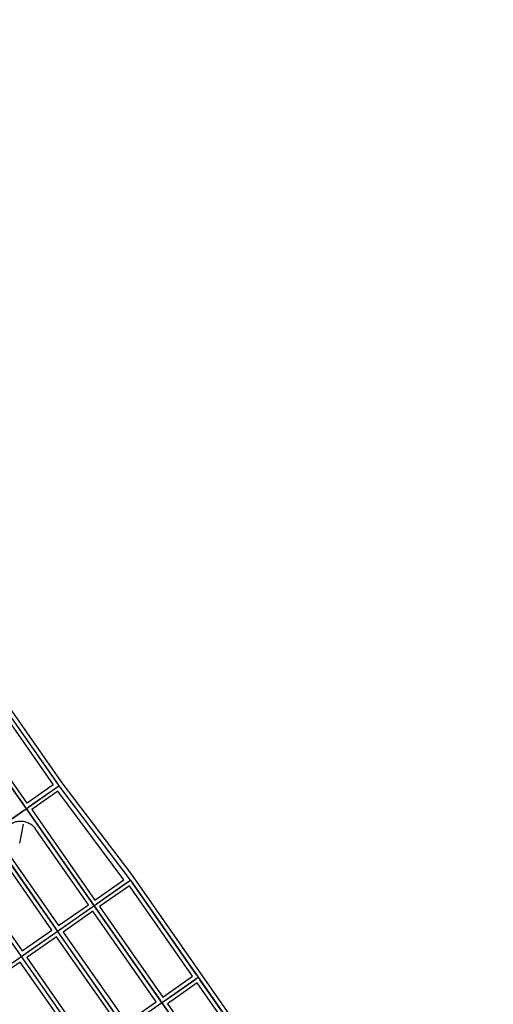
# Model space of a CAD drawing. Header units: inches. Extents: x 1 to 626000, y 0 to 7596230.
# Tile 32 of 68: x 621027 to 621347, y 7594533 to 7595198. Entities that reach past the tile are written whole.
import ezdxf

# ---------------------------------------------------------------- set-up
doc = ezdxf.new("R2010")
doc.units = ezdxf.units.IN
doc.header["$MEASUREMENT"] = 0

msp = doc.modelspace()

# ---------------------------------------------------------------- linework, layer by layer
for points in [[(622284.4, 7592819.49), (619969.04, 7596133.21)], [(620686.12, 7595206.47), (621053.62, 7594680.36)], [(620674.71, 7595175.65), (621273.62, 7594318.49)], [(621273.62, 7594318.49), (620783.94, 7595019.32)], [(620998.22, 7594764.36), (621055.58, 7594682.25)], [(621016.87, 7594728.25), (621049.86, 7594681.03)], [(621018.68, 7594730.37), (621052.47, 7594682)], [(620996.61, 7594714.95), (621030.4, 7594666.58)], [(621032.21, 7594668.7), (620999.22, 7594715.92)], [(621049.86, 7594681.03), (621032.21, 7594668.7)], [(621055.58, 7594682.25), (621102.63, 7594620.31)], [(621006.95, 7594647.76), (621053.62, 7594680.36)], [(621033.19, 7594666.09), (621051.98, 7594679.22)], [(621053.02, 7594676.65), (621035.31, 7594664.28)], [(621097.63, 7594616.81), (621053.02, 7594676.65)], [(621053.62, 7594680.36), (621053.62, 7594680.36)], [(621053.62, 7594680.36), (621053.62, 7594680.36)], [(621053.62, 7594680.36), (621053.62, 7594680.36)], [(621053.62, 7594680.36), (621101.94, 7594616.54)], [(621054.83, 7594678.76), (621100.73, 7594618.13)], [(621008.59, 7594648.91), (621029.91, 7594663.8)], [(621031.55, 7594664.94), (621031.55, 7594664.94)], [(621031.55, 7594664.94), (621031.55, 7594664.94)], [(621031.55, 7594664.94), (621031.55, 7594664.94)], [(621032.69, 7594663.3), (621076.22, 7594601.01)], [(621035.31, 7594664.28), (621078.03, 7594603.13)], [(621021.21, 7594654.43), (621021.88, 7594654.86), (621022.59, 7594655.26), (621023.32, 7594655.6), (621024.07, 7594655.89), (621024.84, 7594656.13), (621025.62, 7594656.32), (621026.41, 7594656.45), (621027.22, 7594656.53), (621028.02, 7594656.55), (621028.83, 7594656.52), (621029.63, 7594656.43), (621030.42, 7594656.29), (621031.2, 7594656.1), (621031.97, 7594655.85), (621032.72, 7594655.55), (621033.44, 7594655.2), (621034.14, 7594654.81), (621034.82, 7594654.36), (621035.46, 7594653.87), (621036.06, 7594653.34), (621036.63, 7594652.77), (621037.15, 7594652.16), (621037.64, 7594651.51)], [(621027.36, 7594641.49), (621029.76, 7594654.39)], [(621073.61, 7594600.03), (621037.64, 7594651.51)], [(621049.02, 7594582.85), (621006.29, 7594644)], [(621008.1, 7594646.12), (621051.63, 7594583.82)], [(621010.71, 7594647.09), (621053.44, 7594585.94)], [(620982.36, 7594630.58), (621224.44, 7594284.12)], [(620986.12, 7594629.91), (621028.85, 7594568.76)], [(621003.59, 7594547.82), (621101.96, 7594616.55)], [(621078.03, 7594603.13), (621097.63, 7594616.81)], [(621079.01, 7594600.51), (621100.3, 7594615.39)], [(621101.94, 7594616.54), (621101.95, 7594616.54)], [(621101.94, 7594616.54), (621101.94, 7594616.54)], [(621101.94, 7594616.54), (621101.94, 7594616.54)], [(621101.96, 7594616.55), (621298.22, 7594335.67)], [(621102.63, 7594620.31), (621300.33, 7594337.36)], [(621146.63, 7594552.61), (621103.1, 7594614.9)], [(621101.29, 7594612.79), (621081.13, 7594598.7)], [(621144.02, 7594551.64), (621101.29, 7594612.79)], [(621053.44, 7594585.94), (621073.61, 7594600.03)], [(621054.41, 7594583.33), (621075.73, 7594598.22)], [(621076.7, 7594595.61), (621056.53, 7594581.52)], [(621119.43, 7594534.45), (621076.7, 7594595.61)], [(621077.37, 7594599.37), (621077.37, 7594599.37)], [(621077.37, 7594599.37), (621077.37, 7594599.37)], [(621077.37, 7594599.37), (621077.37, 7594599.37)], [(621078.51, 7594597.73), (621122.04, 7594535.43)], [(621081.13, 7594598.7), (621123.85, 7594537.55)], [(621028.85, 7594568.76), (621049.02, 7594582.85)], [(621029.82, 7594566.15), (621051.14, 7594581.04)], [(621052.77, 7594582.18), (621052.77, 7594582.18)], [(621052.77, 7594582.18), (621052.77, 7594582.18)], [(621052.77, 7594582.18), (621052.77, 7594582.18)], [(621052.77, 7594582.18), (621052.77, 7594582.18)], [(621056.53, 7594581.52), (621099.26, 7594520.36)], [(621052.11, 7594578.42), (621031.94, 7594564.33)], [(621094.84, 7594517.27), (621052.11, 7594578.42)], [(621097.44, 7594518.24), (621053.92, 7594580.54)], [(621027.52, 7594561.24), (621007.35, 7594547.15)], [(621070.24, 7594500.09), (621027.52, 7594561.24)], [(621028.18, 7594565), (621028.18, 7594565)], [(621029.33, 7594563.36), (621072.85, 7594501.06)], [(621031.94, 7594564.33), (621074.67, 7594503.18)], [(621049.41, 7594482.24), (621147.78, 7594550.97)], [(621123.85, 7594537.55), (621144.02, 7594551.64)], [(621124.82, 7594534.93), (621146.13, 7594549.82)], [(621147.77, 7594550.97), (621147.77, 7594550.97)], [(621178.37, 7594507.18), (621148.92, 7594549.33)], [(621147.11, 7594547.21), (621126.95, 7594533.12)], [(621175.76, 7594506.21), (621147.11, 7594547.21)], [(621099.26, 7594520.36), (621119.43, 7594534.45)], [(621123.18, 7594533.78), (621123.18, 7594533.78)], [(621123.18, 7594533.78), (621123.18, 7594533.78)], [(621123.19, 7594533.79), (621123.19, 7594533.79)], [(621126.95, 7594533.12), (621155.59, 7594492.12)]]:
    msp.add_lwpolyline(points)

doc.saveas('drawing.dxf')
